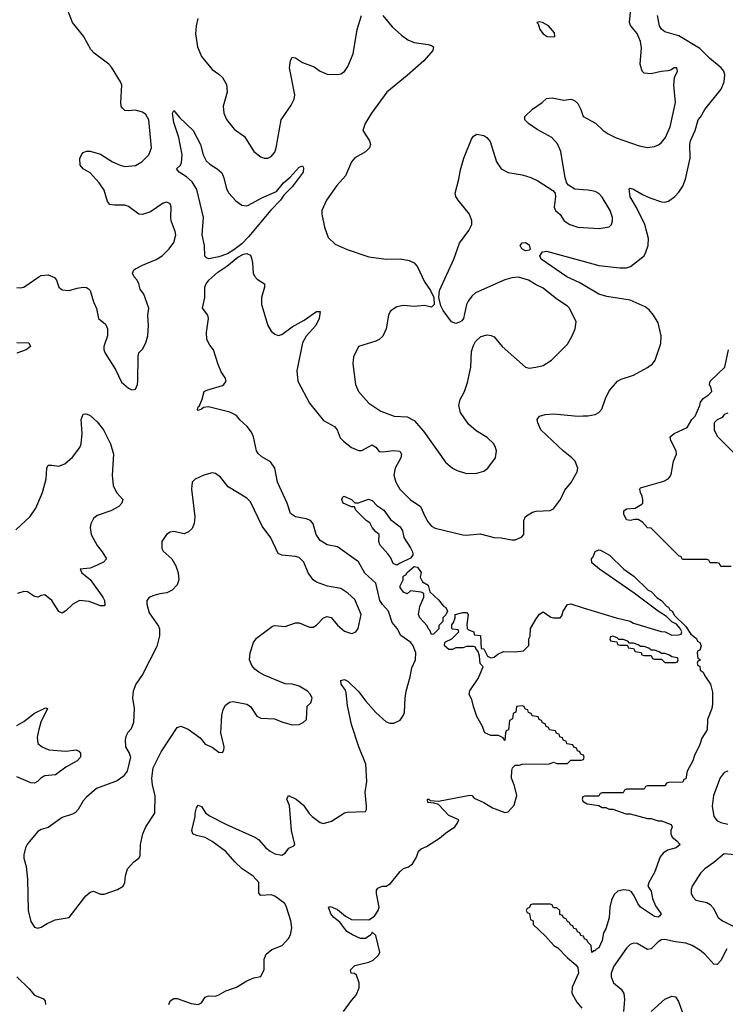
# Model space of a CAD drawing. Header units: inches. Extents: x 2001573 to 2220545, y 644482 to 846830.
# Tile 28 of 256: x 2016766 to 2020816, y 684011 to 689666. Entities that reach past the tile are written whole.
import ezdxf

# ---------------------------------------------------------------- set-up
doc = ezdxf.new("R2010")
doc.units = ezdxf.units.IN
doc.header["$MEASUREMENT"] = 0
doc.layers.add('C0618', color=7, linetype='Continuous')
doc.layers.add('C0628', color=7, linetype='Continuous')

msp = doc.modelspace()

# ---------------------------------------------------------------- linework, layer by layer
at = {"layer": 'C0618', "color": 5}
for points, elevation in [([(2016750, 688128.5), (2016770, 688126.4), (2016790, 688130.3), (2016876.2, 688190), (2016890, 688196.5), (2016930, 688200.9), (2016966, 688186), (2016978, 688170), (2016990.6, 688130.6), (2017010, 688114.8), (2017050, 688110.7), (2017094.9, 688125.1), (2017130, 688130.4), (2017150, 688128), (2017160.9, 688120.9), (2017170.3, 688110.3), (2017190, 688046), (2017207.3, 688007.3), (2017219.1, 687950), (2017258, 687918), (2017270.5, 687890), (2017270.4, 687850), (2017248.2, 687790), (2017248.4, 687770), (2017256.4, 687750), (2017316.7, 687656.7), (2017350, 687584.9), (2017390, 687550.8), (2017410, 687541), (2017430, 687544.7), (2017442, 687570), (2017444.5, 687590), (2017445.4, 687734.6), (2017450, 687752), (2017470, 687774.8), (2017490, 687810.7), (2017501.7, 687850), (2017505.7, 687910), (2017502.2, 687970), (2017506.6, 688010), (2017478, 688090), (2017457.6, 688117.6), (2017449.6, 688150), (2017439.6, 688170), (2017422.4, 688190), (2017414, 688210), (2017422, 688230), (2017430, 688234.9), (2017470, 688256.9), (2017550, 688288), (2017584.2, 688310), (2017623.5, 688350), (2017650, 688386), (2017661.7, 688430), (2017658.9, 688450), (2017636.3, 688510), (2017633.3, 688530), (2017636.2, 688590), (2017629.4, 688609.4), (2017610, 688618), (2017590, 688612), (2017517.6, 688562.4), (2017470, 688547.6), (2017449.6, 688550), (2017390, 688593.5), (2017370, 688601.4), (2017310, 688600.3), (2017284.2, 688604.2), (2017270, 688622.7), (2017250, 688687.3), (2017221.4, 688730), (2017170, 688786.2), (2017129.6, 688810), (2017112.8, 688830), (2017111.2, 688868.8), (2017120.5, 688890), (2017130, 688903), (2017150, 688911.8), (2017170, 688911.5), (2017230, 688893.4), (2017299.3, 688850), (2017342, 688830), (2017370, 688822.8), (2017430, 688829.3), (2017466.6, 688850), (2017507.2, 688890), (2017523.1, 688930), (2017507, 689090), (2017490, 689121.1), (2017470, 689134.5), (2017430, 689147.1), (2017390, 689142), (2017370, 689144.7), (2017357, 689157), (2017349.1, 689169.1), (2017346.2, 689190), (2017352.1, 689290), (2017345.1, 689310), (2017293, 689393), (2017277.4, 689410), (2017193.9, 689473.9), (2017174.8, 689494.8), (2017131.3, 689571.3), (2017069.8, 689650), (2017024.9, 689764.9)], 260), ([(2017788, 689672), (2017778.3, 689630), (2017774.7, 689585.3), (2017786.7, 689510), (2017810, 689454.9), (2017870, 689380.5), (2017910, 689353), (2017930, 689333.4), (2017953.6, 689293.6), (2017956.9, 689250), (2017933.8, 689170), (2017937.8, 689130), (2017952.6, 689092.6), (2017997.7, 689037.7), (2018056.1, 688996.1), (2018109.4, 688909.4), (2018150, 688878.4), (2018170, 688870.4), (2018190, 688870.4), (2018210, 688880.4), (2018230, 688904.9), (2018238.5, 688930), (2018266.9, 689090), (2018324.4, 689175.6), (2018342, 689210), (2018344.7, 689235.3), (2018314.5, 689390), (2018320.5, 689430), (2018330, 689451), (2018350, 689447.7), (2018390, 689419.5), (2018455.8, 689395.8), (2018490, 689370.4), (2018530, 689352.4), (2018590, 689350.4), (2018610, 689354.4), (2018630, 689368.7), (2018650, 689398), (2018679.3, 689470), (2018704, 689610), (2018727.8, 689690)], 260), ([(2018850.2, 689690.2), (2018904.1, 689624.1), (2018956.7, 689576.7), (2018994, 689550), (2019030, 689534.3), (2019110, 689523.7), (2019130, 689518.4), (2019140.5, 689510), (2019137.8, 689490), (2019085, 689430), (2018990, 689345), (2018873.1, 689250), (2018784.9, 689130), (2018748.5, 689070), (2018734.8, 689030), (2018774, 688970), (2018779.1, 688950), (2018773.4, 688930), (2018750, 688906.6), (2018690, 688873.2), (2018670.5, 688849.5), (2018636.5, 688770), (2018586.6, 688713.4), (2018526.7, 688630), (2018500.4, 688570), (2018500.4, 688550), (2018515.3, 688475.3), (2018535.9, 688415.9), (2018577.1, 688377.1), (2018646.1, 688346.1), (2018770, 688304.2), (2018870, 688290.3), (2018950, 688291.8), (2019002.5, 688282.5), (2019030.2, 688270.2), (2019050, 688247.3), (2019090, 688161), (2019124.9, 688110), (2019142.8, 688070), (2019144.7, 688030), (2019130, 688015.3), (2019090, 688025.2), (2019030, 688019.5), (2018970, 688024.7), (2018930, 688016.3), (2018910, 688004.2), (2018892.7, 687990), (2018882.6, 687970), (2018869.1, 687890), (2018850, 687847.8), (2018830.2, 687829.8), (2018810, 687820.4), (2018710.3, 687789.6), (2018682, 687730), (2018678, 687690), (2018693, 687570), (2018710.5, 687530), (2018770, 687464.4), (2018838.6, 687418.6), (2018916, 687390), (2018990, 687384.7), (2019030, 687363.9), (2019083.1, 687303.1), (2019210, 687125.5), (2019250.3, 687090.3), (2019276.7, 687076.7), (2019330, 687060.3), (2019390, 687061.1), (2019430, 687072.4), (2019454, 687090), (2019496.2, 687150), (2019503.6, 687190), (2019496.9, 687210), (2019487, 687230), (2019450, 687267), (2019385.3, 687305.3), (2019342.5, 687342.5), (2019297.2, 687410), (2019287.1, 687450), (2019294.5, 687485.4), (2019319.7, 687530), (2019336.9, 687583.1), (2019356.4, 687670), (2019359.2, 687760.8), (2019368.4, 687791.6), (2019382.2, 687817.8), (2019412.9, 687847.1), (2019450, 687855.5), (2019472.5, 687852.5), (2019490, 687844), (2019535.5, 687790), (2019670, 687670.7), (2019690, 687664.9), (2019729.4, 687670.6), (2019770, 687681), (2019819, 687710), (2019910, 687803), (2019938, 687850), (2019954, 687890), (2019960.9, 687930), (2019922.4, 688010), (2019910, 688020.5), (2019850, 688061), (2019770, 688125.1), (2019730, 688142.6), (2019687.3, 688170), (2019630, 688186.8), (2019590, 688184.4), (2019551.1, 688171.1), (2019383.2, 688096.8), (2019361.6, 688078.4), (2019339.5, 688050), (2019330.4, 688030), (2019314, 687950), (2019304, 687936), (2019290, 687929), (2019270, 687921.2), (2019244, 687930), (2019196.2, 687996.2), (2019182.7, 688022.7), (2019172, 688070), (2019176.2, 688110), (2019258.2, 688290), (2019290, 688382), (2019343.8, 688456.2), (2019360.7, 688490), (2019361.6, 688510), (2019347.8, 688550), (2019282.4, 688630), (2019269.8, 688649.8), (2019265.7, 688670), (2019286.6, 688750), (2019295.4, 688804.6), (2019315.1, 688870), (2019359.7, 688980.3), (2019370, 688996.3), (2019390, 689008), (2019430, 689000.4), (2019447.3, 688990), (2019467.4, 688967.4), (2019503.7, 688850), (2019530.6, 688810), (2019569, 688789), (2019650, 688775.6), (2019699.4, 688759.4), (2019739.9, 688739.9), (2019825.7, 688685.7), (2019839.1, 688670), (2019842.4, 688650), (2019834, 688590), (2019842.3, 688570), (2019867.5, 688547.5), (2019890.4, 688510), (2019923, 688490), (2019970, 688473.8), (2020000, 688472.1)], 260), ([(2020000, 688689.3), (2019952.2, 688692.2), (2019915.4, 688715.4), (2019906.5, 688726.5), (2019897.7, 688757.7), (2019871.6, 688910), (2019853.1, 688953.1), (2019820.4, 688990), (2019736.1, 689036.1), (2019686, 689070), (2019665.7, 689090), (2019666, 689110), (2019710, 689153.1), (2019765.6, 689190), (2019790, 689213.4), (2019823.3, 689216.7), (2019890, 689204.6), (2019930, 689208.8), (2019950, 689202.6), (2019970, 689184.4), (2019987.1, 689150), (2019999.6, 689110), (2020000, 689109.8)], 260), ([(2017622, 684010), (2017630, 684030.8), (2017650, 684044), (2017670, 684043.8), (2017750, 684016.4), (2017790, 684010.4), (2017810, 684020.7), (2017830, 684052.4), (2017850, 684059.6), (2017890, 684058.9), (2017910, 684064.9), (2017950, 684088.4), (2018009.7, 684110.3), (2018070, 684145.5), (2018110, 684162.8), (2018150, 684171.3), (2018169.4, 684210.6), (2018169.6, 684270.4), (2018181, 684299), (2018213.1, 684326.9), (2018272.7, 684350), (2018309.3, 684390), (2018319.5, 684410), (2018327.6, 684450), (2018323, 684490), (2018297.6, 684570), (2018287, 684590), (2018230, 684631.9), (2018210, 684639.3), (2018150, 684636), (2018139.3, 684650), (2018138.6, 684710), (2018107, 684747.1), (2018042.7, 684790), (2018000.8, 684830), (2017949.3, 684889.3), (2017870, 684945.8), (2017830, 684968.6), (2017780.3, 684980.3), (2017760.7, 684990), (2017754, 685010), (2017774, 685090), (2017772.8, 685110), (2017780.1, 685139.9), (2017790, 685154.9), (2017810, 685148), (2017831.9, 685111.9), (2017854.7, 685094.7), (2017950, 685045.8), (2018119.5, 684970), (2018137.3, 684957.3), (2018178.5, 684910), (2018203.6, 684890), (2018230, 684876), (2018270, 684867.6), (2018290, 684879.5), (2018310, 684908.2), (2018338.9, 684921.1), (2018344.5, 684930), (2018326.2, 685010), (2018314, 685154), (2018299.7, 685190), (2018309.2, 685210), (2018353.4, 685190), (2018394.3, 685154.3), (2018427, 685107), (2018444.6, 685090), (2018490, 685054.9), (2018509.3, 685049.3), (2018556.2, 685063.8), (2018629.8, 685110.2), (2018645.3, 685114.7), (2018750, 685118), (2018756, 685130), (2018756, 685150), (2018748.3, 685230), (2018758, 685290), (2018751.9, 685390), (2018712.3, 685490), (2018670, 685618.4), (2018647.4, 685727.4), (2018639.7, 685799.7), (2018635.3, 685815.3), (2018611.3, 685850), (2018608.5, 685871.5), (2018630, 685876.5), (2018650, 685867.2), (2018710, 685807.8), (2018752, 685752), (2018810, 685686.7), (2018870, 685632.7), (2018890, 685626.7), (2018913.3, 685626.7), (2018950, 685644), (2018970, 685671.3), (2018975.1, 685690), (2018977.7, 685770), (2018984, 685810), (2019007.9, 685892.1), (2019017.2, 685942.8), (2019038, 685990), (2019040.7, 686030), (2019025.4, 686070), (2019012.1, 686090), (2018954, 686130), (2018932.7, 686170), (2018903.9, 686203.9), (2018883.5, 686270), (2018847.6, 686307.6), (2018833.6, 686330), (2018809.3, 686429.3), (2018747.8, 686487.8), (2018710, 686552.1), (2018590, 686638), (2018530, 686650.9), (2018490, 686674.5), (2018467.1, 686710), (2018450.6, 686770.6), (2018434.7, 686790), (2018410, 686799.8), (2018350, 686811.8), (2018319.7, 686830), (2018301.8, 686890), (2018246.6, 687010), (2018229.8, 687090), (2018206, 687126), (2018155.2, 687155.2), (2018133.9, 687173.9), (2018126, 687190), (2018108.6, 687270), (2018096.8, 687296.8), (2018072.6, 687330), (2018030, 687367.7), (2018010, 687392), (2017972.8, 687412.8), (2017850, 687442.6), (2017820.4, 687439.6), (2017810, 687429.3), (2017790, 687422), (2017786.8, 687426.8), (2017790, 687442), (2017795.3, 687444.7), (2017813.8, 687486.2), (2017825.2, 687530), (2017841.1, 687538.9), (2017930, 687565.3), (2017938, 687570), (2017951, 687590), (2017945.1, 687610), (2017923.1, 687643.1), (2017905.5, 687685.5), (2017878.8, 687770), (2017857.5, 687797.5), (2017840.3, 687830), (2017838.5, 687870), (2017849.8, 687950), (2017845.4, 687970), (2017814.7, 688010), (2017827.8, 688070), (2017828.7, 688130), (2017836.1, 688150), (2017851.9, 688170), (2017903.6, 688216.4), (2017955.3, 688250), (2018018.5, 688301.5), (2018050, 688318.8), (2018070, 688324), (2018090, 688313.4), (2018096.8, 688296.8), (2018103.2, 688270), (2018106.7, 688210), (2018113.9, 688193.9), (2018130, 688175.5), (2018170.3, 688150), (2018172, 688130), (2018154, 688070), (2018154.2, 688030), (2018190.2, 687910), (2018210, 687877.8), (2018230, 687859.6), (2018250, 687852.4), (2018270, 687858.8), (2018330, 687903), (2018398.9, 687941.1), (2018469.6, 687990), (2018490.8, 687990), (2018484.6, 687950), (2018466, 687910), (2018411.1, 687848.9), (2018390.2, 687810), (2018355.9, 687650), (2018363.2, 687590), (2018430, 687462.8), (2018510, 687364.7), (2018573.8, 687330), (2018589.2, 687310), (2018605.5, 687265.5), (2018624.7, 687244.7), (2018670, 687209.2), (2018710, 687192.3), (2018730, 687191.3), (2018790, 687224.6), (2018810, 687210.4), (2018830, 687186), (2018850, 687184.1), (2018912.2, 687192.2), (2018948.8, 687188.8), (2018957.3, 687170), (2018954, 687150), (2018922, 687090), (2018913.4, 687050), (2018924.9, 687010), (2018948.9, 686970), (2019007.2, 686910), (2019065.7, 686870), (2019092.6, 686810), (2019110, 686780.4), (2019130, 686757.6), (2019150, 686746.7), (2019310, 686707.7), (2019330, 686705.5), (2019410, 686712.4), (2019490, 686692.4), (2019530.3, 686690.3), (2019590, 686678), (2019610, 686679.1), (2019646, 686694), (2019659, 686710), (2019659.5, 686790), (2019670, 686813), (2019710, 686837.1), (2019730, 686843.8), (2019810, 686846.7), (2019830, 686856.3), (2019869.4, 686910), (2019895.3, 686964.7), (2019931.7, 687008.3), (2019965.2, 687070), (2019969.3, 687090), (2019953.6, 687130), (2019935.1, 687150), (2019887.7, 687187.7), (2019758, 687310), (2019739.3, 687350), (2019737.2, 687370), (2019749, 687390), (2019781.4, 687398.6), (2019830, 687401.7), (2019971.1, 687388.9), (2020000, 687390.4)], 240), ([(2020000, 688142.9), (2019976.5, 688156.5), (2019906.4, 688190), (2019759.7, 688290), (2019751.6, 688310), (2019767.3, 688332.7), (2019790, 688335.8), (2020000, 688278.3)], 240), ([(2016750, 687811.3), (2016818, 687810), (2016827.3, 687790), (2016804, 687770), (2016749.2, 687750.8)], 240), ([(2016744, 686736), (2016826.7, 686813.3), (2016859.4, 686860.6), (2016896.8, 686950), (2016918.3, 687030), (2016921.6, 687090), (2016930, 687106.8), (2016950, 687108.4), (2016990, 687102), (2017024.2, 687115.8), (2017070, 687152.7), (2017110.9, 687209.1), (2017118.9, 687230), (2017124, 687290), (2017118, 687370), (2017130, 687400.7), (2017150, 687403), (2017170, 687393), (2017210, 687357.1), (2017246.7, 687310), (2017287, 687230), (2017304.2, 687170), (2017296.5, 687050), (2017302, 686990), (2017321.3, 686950), (2017357.3, 686910), (2017353, 686890), (2017335.5, 686870), (2017290, 686844.7), (2017210, 686818), (2017190, 686801.2), (2017174.4, 686770), (2017170.4, 686749.6), (2017177, 686710), (2017210, 686646), (2017240.3, 686610), (2017264.9, 686570), (2017246.8, 686550), (2017190, 686524.5), (2017170, 686517), (2017114, 686510), (2017122, 686490), (2017170, 686450.7), (2017242.6, 686350), (2017252.8, 686330), (2017254.6, 686305.4), (2017250, 686299.3), (2017230, 686299.7), (2017164, 686324), (2017110, 686330.7), (2017070.4, 686310), (2017030, 686271.2), (2017010, 686258), (2016990, 686267.3), (2016950, 686331.3), (2016910, 686362.6), (2016890, 686359.7), (2016870, 686349.6), (2016850, 686354), (2016810, 686379.3), (2016790, 686382.4), (2016753, 686370)], 240), ([(2020000, 685442.7), (2019987.3, 685447.3), (2019982, 685462), (2019967.3, 685467.3), (2019962, 685482), (2019947.3, 685487.3), (2019942, 685502), (2019907.3, 685507.3), (2019902, 685522), (2019887.3, 685527.3), (2019882, 685542), (2019867.3, 685547.3), (2019862, 685562), (2019847.3, 685567.3), (2019842, 685582), (2019807.3, 685587.3), (2019802, 685602), (2019787.3, 685607.3), (2019782, 685622), (2019767.3, 685627.3), (2019762, 685642), (2019747.3, 685647.3), (2019742, 685662), (2019707.3, 685667.3), (2019702, 685682), (2019687.3, 685687.3), (2019682, 685702), (2019667.3, 685707.3), (2019662, 685722), (2019650, 685726), (2019618, 685722), (2019614, 685690), (2019598, 685682), (2019594, 685650), (2019578, 685642), (2019571.6, 685588.4), (2019558, 685582), (2019554, 685570), (2019550, 685526), (2019542, 685542), (2019515.3, 685555.3), (2019470, 685556), (2019435.3, 685570), (2019421.2, 685610), (2019390, 685664), (2019370, 685722), (2019362, 685762), (2019346, 685790), (2019350, 685812), (2019398, 685882), (2019426, 685950), (2019408.4, 685968.4), (2019406, 686010), (2019398, 686038), (2019386, 686050), (2019382, 686062), (2019370, 686066), (2019330, 686066), (2019310, 686058), (2019270, 686058), (2019250.9, 686049.1), (2019230, 686048.7), (2019205.2, 686070), (2019206, 686090), (2019210, 686094), (2019246, 686110), (2019286, 686150), (2019282, 686162), (2019250, 686166), (2019246, 686170), (2019246, 686190), (2019256.4, 686203.6), (2019266, 686230), (2019266, 686250), (2019310, 686261), (2019330, 686261), (2019341, 686250), (2019332, 686192), (2019334, 686170), (2019342, 686162), (2019372, 686150), (2019374, 686134), (2019412, 686130), (2019414, 686054), (2019430, 686052), (2019451.6, 686011.6), (2019470, 686002), (2019490, 686004.7), (2019510, 686022), (2019543.1, 686036.9), (2019610, 686036), (2019658, 686042), (2019688.7, 686071.3), (2019689.2, 686110), (2019695.3, 686124.7), (2019699, 686170), (2019730, 686226), (2019750, 686251.3), (2019770, 686264.7), (2019815.3, 686235.3), (2019830, 686231), (2019868.4, 686231.6), (2019878, 686242), (2019886, 686270), (2019910, 686306.8), (2019930, 686310.7), (2020000, 686289.2)], 220), ([(2016750, 685612.3), (2016790, 685634.7), (2016850, 685683.2), (2016913.4, 685713.4), (2016926, 685710), (2016887.8, 685632.2), (2016875.3, 685590), (2016866.3, 685546.3), (2016870.4, 685510), (2016895.5, 685490), (2016933.4, 685473.4), (2017030, 685465.5), (2017090, 685472.6), (2017105.9, 685465.8), (2017114.5, 685454.5), (2017114.9, 685430), (2017094.9, 685410), (2017030, 685373.7), (2016970.9, 685329.1), (2016910, 685323.5), (2016886.7, 685310), (2016869.1, 685290.9), (2016850, 685282), (2016830, 685284.2), (2016750, 685318.2)], 240), ([(2018623.7, 683970), (2018670, 684034), (2018696.9, 684063.1), (2018714.2, 684105.8), (2018715.5, 684135.5), (2018699, 684179), (2018688.7, 684188.7), (2018668, 684190), (2018665.2, 684210), (2018690, 684234), (2018770, 684254), (2018795.1, 684264.9), (2018826, 684294), (2018834, 684310), (2018810, 684406), (2018790, 684426), (2018782, 684410), (2018750.4, 684389.6), (2018722, 684390), (2018677.2, 684410), (2018644.5, 684430), (2018602.7, 684482.7), (2018569.6, 684510), (2018552.3, 684530), (2018538, 684570), (2018550, 684573.4), (2018590, 684555.3), (2018637, 684517), (2018670, 684498), (2018770, 684496.3), (2018802.4, 684517.6), (2018824.5, 684550), (2018829.6, 684570), (2018813.2, 684646.8), (2018814, 684666), (2018822, 684678), (2018846, 684690), (2018870, 684690.6), (2018895.3, 684704.7), (2018950, 684773.4), (2018970, 684790.5), (2018998.6, 684801.4), (2019021.2, 684818.8), (2019043.3, 684856.7), (2019056, 684890), (2019070, 684904), (2019102, 684918), (2019175.2, 684964.8), (2019210, 684994.4), (2019264, 685030), (2019278, 685050), (2019286, 685070), (2019230, 685095.3), (2019170, 685158), (2019146, 685166), (2019109.2, 685170), (2019106, 685190), (2019114, 685190), (2019122, 685182), (2019170, 685178), (2019350, 685213), (2019362, 685210), (2019375.3, 685195.3), (2019430, 685170.4), (2019480.3, 685140.3), (2019550, 685113.4), (2019570, 685117.3), (2019604.5, 685155.5), (2019619, 685210), (2019606.6, 685266.6), (2019589.5, 685310.5), (2019590, 685354), (2019595.3, 685370), (2019610, 685384.7), (2019634.6, 685385.4), (2019650, 685391.3), (2019807.3, 685392.7), (2019830, 685402), (2019850, 685394), (2019910, 685394), (2019930, 685414), (2019990, 685414), (2020000, 685417.3)], 220), ([(2020000, 685202.7), (2019998, 685202), (2019994, 685190), (2019998, 685178), (2020000, 685176.9)], 220), ([(2020000, 684402.7), (2019987.3, 684407.3), (2019982, 684422), (2019967.3, 684427.3), (2019962, 684442), (2019947.3, 684447.3), (2019942, 684462), (2019927.3, 684467.3), (2019922, 684482), (2019910, 684486), (2019902, 684502), (2019887.3, 684507.3), (2019882, 684522), (2019867.3, 684527.3), (2019866, 684550), (2019850, 684566), (2019830, 684566), (2019822, 684582), (2019810, 684586), (2019710, 684586), (2019698, 684582), (2019692.7, 684567.3), (2019678, 684562), (2019674, 684550), (2019678, 684538), (2019692.7, 684532.7), (2019698, 684498), (2019714, 684490), (2019714, 684470), (2019783.6, 684403.6), (2019832, 684350), (2019854.8, 684334.8), (2019910, 684278), (2019958, 684238), (2019970, 684222), (2019973.7, 684190), (2019936.3, 684110), (2019934.8, 684074.8), (2019964.1, 684024.1), (2019992.7, 683990)], 220), ([(2016750.3, 684170), (2016820.9, 684100.9), (2016850, 684064.4), (2016902.8, 684042.8), (2016913, 684030), (2016913.7, 684010)], 240)]:
    msp.add_lwpolyline(points, dxfattribs=dict(at, elevation=elevation))
for points, elevation in [([(2019750, 689654), (2019734, 689650), (2019742, 689642), (2019751.3, 689610), (2019770, 689584.7), (2019794, 689570), (2019830, 689566.8), (2019838, 689570), (2019835.3, 689590), (2019802, 689630), (2019766, 689650)], 280), ([(2018070, 688597.2), (2018079.5, 688600.5), (2018156.3, 688643.7), (2018239.7, 688680.3), (2018280.8, 688730), (2018319, 688761), (2018370, 688819.3), (2018390, 688826), (2018394.4, 688814.4), (2018392.4, 688790), (2018330, 688707), (2018282, 688658), (2018263.2, 688630), (2018208.1, 688572), (2018080.1, 688419.9), (2018040.3, 688379.7), (2017995.8, 688344.2), (2017958, 688322), (2017910, 688303.4), (2017852.4, 688292.4), (2017838.3, 688298.3), (2017828.8, 688308.8), (2017827.1, 688370), (2017814.3, 688430), (2017820.3, 688530), (2017783.2, 688690), (2017755.3, 688735.3), (2017723.6, 688763.6), (2017680.5, 688790), (2017666, 688810), (2017688.5, 688831.5), (2017694.7, 688845.3), (2017699.1, 688890), (2017679.3, 688990), (2017650, 689075.3), (2017643.7, 689130), (2017650, 689144.7), (2017683.6, 689103.6), (2017762.4, 689030), (2017804.2, 688950), (2017818.7, 688890), (2017836, 688856), (2017857.1, 688837.1), (2017900.4, 688810), (2017925.9, 688785.9), (2017938.5, 688758.5), (2017954, 688694.1), (2017966, 688670), (2018005.8, 688625.8), (2018041.2, 688601.2)], 240), ([(2019670, 688338), (2019649.2, 688350), (2019639, 688370), (2019650, 688384.7), (2019670, 688386.8), (2019690, 688373.4), (2019696.3, 688350), (2019690, 688342.7)], 240), ([(2017870, 687063.6), (2017822.8, 687050), (2017772.7, 687027.3), (2017756.4, 687010), (2017751.8, 686970), (2017771.7, 686810), (2017767.1, 686772.9), (2017756.5, 686743.5), (2017735.8, 686724.2), (2017710, 686713.3), (2017650, 686726), (2017630, 686722.4), (2017608.2, 686710), (2017582.4, 686670), (2017582, 686630), (2017590, 686614), (2017639.3, 686570), (2017663.1, 686530), (2017675.6, 686490), (2017678.5, 686450), (2017670, 686419.5), (2017640.5, 686390), (2017610, 686375.4), (2017570, 686369.6), (2017530, 686356.3), (2017510, 686347.3), (2017495.8, 686330), (2017495.6, 686310), (2017510, 686260.5), (2017563, 686183), (2017567.6, 686167.6), (2017568.3, 686128.3), (2017552.8, 686067.1), (2017470, 685904.5), (2017432.4, 685850), (2017417.1, 685810), (2017412.7, 685770), (2017422.4, 685710), (2017418.7, 685630), (2017406.3, 685593.7), (2017387.3, 685572.7), (2017374.9, 685550), (2017371.7, 685530), (2017372.4, 685490), (2017393.9, 685453.9), (2017401.7, 685430), (2017383.1, 685350), (2017359.4, 685320.6), (2017324.8, 685295.2), (2017207, 685250), (2017150, 685201.7), (2017130, 685179.1), (2017101.6, 685130), (2017086.8, 685113.2), (2017070, 685103.5), (2017010, 685083.5), (2016930, 685026.9), (2016890, 685015.6), (2016870, 685003.6), (2016810, 684933.6), (2016799.5, 684910), (2016790.3, 684870), (2016790.3, 684850), (2016803.2, 684803.2), (2016811.3, 684730), (2016814.6, 684550), (2016830, 684486.8), (2016850, 684454), (2016870, 684447.7), (2016890, 684454), (2016924, 684476), (2016970, 684496.4), (2017050, 684510.8), (2017146.5, 684633.5), (2017170, 684656.3), (2017190, 684660.7), (2017230, 684643), (2017250, 684643), (2017328, 684670), (2017359, 684690), (2017369.2, 684710), (2017372.7, 684750), (2017384, 684790), (2017421.2, 684830), (2017449.6, 684850.4), (2017456.6, 684863.4), (2017458.7, 684930), (2017473, 684990), (2017489.7, 685030.3), (2017541.2, 685110), (2017543, 685210), (2017527.8, 685270), (2017524.7, 685310), (2017532, 685370), (2017578.2, 685461.8), (2017670, 685601.6), (2017690, 685608.4), (2017732.4, 685592.4), (2017801.1, 685541.1), (2017830, 685504.7), (2017870, 685487.3), (2017910, 685459.3), (2017930, 685457.3), (2017936.9, 685470), (2017939.1, 685490), (2017919.6, 685570), (2017925.6, 685670), (2017934.7, 685705.3), (2017946.6, 685730), (2017970, 685747.3), (2017990.6, 685750.6), (2018070, 685736), (2018090, 685721), (2018126.9, 685666.9), (2018150, 685654.8), (2018229.1, 685650.9), (2018270, 685633.4), (2018330, 685616.3), (2018370, 685619.1), (2018394, 685630), (2018413.1, 685646.9), (2018416.4, 685723.6), (2018438, 685742), (2018445.2, 685770), (2018435.1, 685790), (2018417.2, 685810), (2018370, 685839.3), (2018330, 685849.2), (2018290, 685852.7), (2018170, 685902), (2018138, 685918), (2018115.6, 685935.6), (2018097.8, 685957.8), (2018086, 685990), (2018088.3, 686030), (2018108, 686090), (2018125.5, 686114.5), (2018216.3, 686183.7), (2018230, 686187.8), (2018290, 686180.7), (2018350, 686202.3), (2018370, 686203.1), (2018430, 686178), (2018450, 686177), (2018470, 686188.5), (2018510, 686230.4), (2018530, 686239.3), (2018553.4, 686233.4), (2018590, 686188.2), (2018630, 686154), (2018670, 686140.7), (2018678, 686142), (2018695.3, 686150), (2018709.5, 686170.5), (2018726.6, 686250), (2018690, 686336.3), (2018650, 686372.2), (2018610, 686399.7), (2018533.6, 686413.6), (2018470, 686435), (2018450, 686448.5), (2018421.8, 686490), (2018396.8, 686550), (2018370, 686577.2), (2018350, 686584), (2018270, 686591.1), (2018250, 686600.5), (2018206.8, 686690), (2018157.6, 686757.6), (2018090, 686896.9), (2018070, 686917.2), (2017962.4, 686982.4), (2017918.4, 687038.4), (2017890, 687059.5)], 260), ([(2018690, 686891.3), (2018710, 686891.3), (2018767.8, 686912.2), (2018790, 686904), (2018816.1, 686876.1), (2018856.4, 686850), (2018895.3, 686795.3), (2018950, 686754.4), (2018963.8, 686730), (2018971.6, 686691.6), (2019010, 686633.4), (2019021.6, 686610), (2019022, 686598), (2019022, 686590), (2019010, 686573.2), (2018950, 686545.2), (2018930, 686533.2), (2018910, 686542.7), (2018895.6, 686575.6), (2018879.1, 686599.1), (2018832.3, 686650), (2018827.6, 686670), (2018828.7, 686710), (2018810, 686724), (2018790, 686749.3), (2018776.2, 686776.2), (2018755.3, 686790), (2018695.3, 686850), (2018688, 686868), (2018670, 686868.7), (2018622, 686890), (2018615.3, 686910), (2018618, 686922), (2018626, 686930), (2018670.5, 686910.5)], 220), ([(2019130, 686135.3), (2019120.2, 686160.2), (2019110, 686169.2), (2019105.8, 686185.8), (2019062.7, 686230), (2019055.3, 686250), (2019063.1, 686296.9), (2019086, 686350), (2019086, 686370), (2019070, 686378), (2019010, 686386), (2018990, 686368), (2018970, 686378), (2018950, 686406), (2018950, 686414), (2018968, 686450), (2018968, 686470), (2018982, 686478), (2018989.3, 686490.7), (2019030, 686526), (2019050, 686522.8), (2019070, 686491), (2019064.7, 686464.7), (2019078, 686438), (2019110, 686418), (2019121, 686381), (2019170, 686334), (2019198, 686298), (2019211.3, 686290), (2019222, 686270), (2019212.7, 686247.3), (2019194, 686230), (2019194, 686210), (2019172.7, 686187.3), (2019171.6, 686168.4), (2019150, 686146), (2019142, 686138)], 220)]:
    msp.add_lwpolyline(points, close=True, dxfattribs=dict(at, elevation=elevation))
at = {"layer": 'C0628', "color": 5}
for points, elevation in [([(2020000, 689109.8), (2020071.3, 689071.3), (2020115.4, 689030), (2020144.2, 689010), (2020190, 688987.5), (2020321.7, 688941.7), (2020370, 688931.9), (2020410, 688937.1), (2020432.8, 688947.2), (2020450, 688961.2), (2020472.8, 688990), (2020499.3, 689050), (2020529.8, 689189.8), (2020520.9, 689290), (2020525.2, 689334.8), (2020542, 689370), (2020538, 689390), (2020522, 689390), (2020503.5, 689376.5), (2020488.2, 689371.8), (2020448.3, 689368.3), (2020390, 689355.4), (2020350, 689358.2), (2020338.2, 689370), (2020326.9, 689410), (2020335.3, 689504.7), (2020330, 689540.9), (2020310, 689587.1), (2020272.5, 689632.5), (2020266.3, 689650), (2020272.9, 689710)], 260), ([(2020000, 688278.3), (2020090, 688253.7), (2020210, 688240.6), (2020250, 688241.5), (2020271.4, 688248.6), (2020349.8, 688310.2), (2020360.9, 688330), (2020373.1, 688370), (2020376.1, 688410), (2020354.4, 688490), (2020307.1, 688587.1), (2020270, 688649.4), (2020264.5, 688695.5), (2020270, 688698.8), (2020290, 688692.4), (2020341.2, 688661.2), (2020383.7, 688643.7), (2020450, 688620.2), (2020470, 688618.4), (2020490, 688623.8), (2020526.8, 688650), (2020550, 688675.5), (2020572, 688710), (2020587, 688750), (2020615.5, 688870), (2020613.1, 688950), (2020616.5, 688970), (2020643.8, 689030), (2020660.4, 689090), (2020674.3, 689105.8), (2020699.4, 689150), (2020792.5, 689267.5), (2020810.4, 689310), (2020814.5, 689350), (2020807.2, 689370), (2020791.8, 689390), (2020725.9, 689445.9), (2020670, 689501), (2020550, 689572.9), (2020470, 689596.4), (2020450.7, 689610.7), (2020438, 689630), (2020426.2, 689690)], 240), ([(2020000, 688472.1), (2020093, 688467), (2020150, 688476.3), (2020163.7, 688490), (2020169.6, 688510), (2020167.8, 688530), (2020154.7, 688570), (2020110, 688647.3), (2020090, 688668.2), (2020070, 688679.2), (2020030, 688687.4), (2020000, 688689.3)], 260), ([(2020000, 687390.4), (2020028.1, 687391.9), (2020070, 687399.5), (2020090, 687410.4), (2020107.8, 687430), (2020128.7, 687491.3), (2020150, 687534.8), (2020198, 687590), (2020218.8, 687601.2), (2020290, 687624.9), (2020370, 687668.1), (2020398.7, 687690), (2020413.6, 687710), (2020446.3, 687806.3), (2020447.3, 687850), (2020430, 687924.2), (2020404.2, 687970), (2020380.1, 688000.1), (2020356.5, 688016.5), (2020270, 688055.2), (2020135.7, 688075.7), (2020091.2, 688090), (2020000, 688142.9)], 240), ([(2020850, 686526), (2020790, 686526), (2020782, 686542), (2020770, 686546), (2020730, 686546), (2020722, 686562), (2020710, 686566), (2020570, 686566), (2020562, 686582), (2020550, 686586), (2020390, 686746), (2020370, 686748), (2020340.4, 686780.4), (2020316.4, 686796.4), (2020296.4, 686796.4), (2020270, 686789), (2020250, 686794), (2020234.6, 686825.4), (2020234, 686846), (2020250, 686856.3), (2020298.6, 686861.4), (2020337.2, 686882.8), (2020342, 686890), (2020342.7, 686910), (2020339.3, 686930), (2020329.3, 686950.7), (2020326, 686970), (2020330, 686978), (2020463.7, 687016.3), (2020488.7, 687030), (2020498.6, 687041.4), (2020505.6, 687054.4), (2020519, 687130), (2020535.3, 687170), (2020534, 687190), (2020502.7, 687250), (2020499, 687270), (2020522, 687290), (2020596.5, 687323.5), (2020624, 687370), (2020644, 687390), (2020669.2, 687450), (2020673.2, 687470), (2020690, 687491.3), (2020718, 687510), (2020738, 687530), (2020735.3, 687550), (2020725.2, 687570), (2020729.3, 687590.7), (2020814, 687670), (2020835.3, 687770)], 220), ([(2020830, 687406), (2020810, 687398), (2020798, 687382), (2020770, 687368), (2020752, 687350), (2020752, 687310), (2020770, 687274), (2020934, 687110)], 220), ([(2020000, 686289.2), (2020190, 686231), (2020270, 686211), (2020290, 686201), (2020447.3, 686152.7), (2020471.1, 686151.1), (2020510, 686132), (2020547.3, 686132.7), (2020562, 686138), (2020566, 686150), (2020558, 686170), (2020535.3, 686195.3), (2020510, 686208), (2020478, 686238), (2020430, 686269), (2020292.9, 686372.9), (2020093.2, 686510), (2020050, 686546), (2020048.7, 686570), (2020058.6, 686581.4), (2020070, 686612), (2020090, 686622), (2020099.6, 686619.6), (2020151.1, 686591.1), (2020234, 686510), (2020291.1, 686471.1), (2020374, 686390), (2020390, 686382), (2020425.4, 686345.4), (2020450, 686331.3), (2020478, 686298), (2020490, 686291.3), (2020496.9, 686276.9), (2020511, 686270), (2020524.7, 686244.7), (2020590, 686182), (2020618, 686138), (2020650, 686111.3), (2020656.9, 686096.9), (2020670.8, 686090), (2020678, 686070), (2020670, 686046), (2020658, 686042), (2020654, 686030), (2020658, 685998), (2020670, 685994), (2020670.6, 685989.4), (2020670, 685986), (2020658, 685982), (2020654, 685970), (2020658, 685958), (2020670, 685954), (2020671.1, 685931.1), (2020690, 685918), (2020698, 685898), (2020731, 685850), (2020743.6, 685803.6), (2020743.6, 685736.4), (2020738, 685710), (2020713.7, 685646.3), (2020711.6, 685588.4), (2020681.1, 685538.9), (2020670, 685504), (2020639.1, 685440.9), (2020630, 685409), (2020598, 685350), (2020590, 685306), (2020578, 685302), (2020572.7, 685287.3), (2020490, 685286), (2020478, 685282), (2020470, 685266), (2020370, 685266), (2020358, 685262), (2020350, 685246), (2020250, 685246), (2020238, 685242), (2020230, 685226), (2020110, 685226), (2020098, 685222), (2020090, 685206), (2020010, 685206), (2020000, 685202.7)], 220), ([(2020000, 685417.3), (2020002, 685418), (2020006, 685430), (2020002, 685442), (2020000, 685442.7)], 220), ([(2020830, 685349.7), (2020810, 685342), (2020787.1, 685312.9), (2020748.1, 685210), (2020740.5, 685150), (2020750, 685090.5), (2020770, 685065.2), (2020790, 685055.5), (2020830, 685046)], 240), ([(2020000, 685176.9), (2020023.6, 685163.6), (2020090, 685154), (2020110, 685142), (2020130, 685142), (2020150, 685132), (2020171.6, 685131.6), (2020245.4, 685105.4), (2020270, 685104.7), (2020370, 685078), (2020390, 685078), (2020430, 685064.7), (2020450, 685064.7), (2020504.7, 685044.7), (2020510.5, 685030.5), (2020502.8, 685010), (2020502.8, 684990), (2020510.4, 684970.4), (2020538.8, 684950), (2020557.3, 684930), (2020534, 684910), (2020483.8, 684896.2), (2020459.9, 684880.1), (2020441.7, 684858.3), (2020410, 684768.7), (2020378, 684710), (2020372, 684690), (2020390, 684662), (2020399.2, 684619.2), (2020416.3, 684576.3), (2020447.7, 684530), (2020441.4, 684518.6), (2020430, 684512.3), (2020410, 684516.2), (2020330, 684569.7), (2020314, 684590), (2020294, 684634), (2020276.9, 684656.9), (2020264.2, 684664.2), (2020230, 684669.7), (2020198.7, 684661.3), (2020178.3, 684641.7), (2020163.8, 684610), (2020154, 684570), (2020150, 684508), (2020130, 684445.2), (2020118, 684422), (2020110, 684378), (2020090, 684335.3), (2020073.7, 684326.3), (2020070, 684318), (2020062, 684318), (2020050, 684308.7), (2020046, 684350), (2020027.3, 684367.3), (2020022, 684382), (2020007.3, 684387.3), (2020002, 684402), (2020000, 684402.7)], 220), ([(2020870, 684869.9), (2020810, 684875.2), (2020750, 684825), (2020698.7, 684790), (2020674.6, 684765.4), (2020626.7, 684690), (2020619.5, 684670), (2020620.3, 684650), (2020629.2, 684629.2), (2020648, 684610), (2020710, 684596.9), (2020730, 684584.2), (2020746, 684566), (2020775.6, 684510), (2020801.1, 684490), (2020870, 684457.2)], 240), ([(2020824.9, 684330), (2020790, 684262.9), (2020770, 684240.5), (2020750, 684241.7), (2020698.8, 684298.8), (2020670, 684322.4), (2020625.4, 684350), (2020590, 684363), (2020530, 684370.4), (2020470, 684384.1), (2020450, 684381.8), (2020430, 684369.8), (2020390, 684330.8), (2020370, 684326.6), (2020310, 684361), (2020290, 684363.1), (2020270, 684354.3), (2020250, 684333), (2020177.1, 684230), (2020161.2, 684190), (2020160.2, 684170), (2020174.2, 684134.2), (2020218, 684098), (2020234.1, 684074.1), (2020238, 684038), (2020231.7, 683970)], 240), ([(2020390, 683970.2), (2020470, 684041.8), (2020510, 684059), (2020530, 684053.7), (2020547.5, 684027.5), (2020568.6, 683968.6)], 240)]:
    msp.add_lwpolyline(points, dxfattribs=dict(at, elevation=elevation))
at = {"layer": 'C0628', "color": 5, "elevation": 220}
msp.add_lwpolyline([(2020170, 686126), (2020158, 686122), (2020154, 686110), (2020158, 686098), (2020194, 686094), (2020198, 686078), (2020210, 686074), (2020254, 686074), (2020258, 686058), (2020290, 686054), (2020298, 686038), (2020332.7, 686032.7), (2020338, 686018), (2020350, 686014), (2020390, 686014), (2020398, 685998), (2020410, 685994), (2020450, 685994), (2020470, 685974), (2020530, 685974), (2020542, 685978), (2020546, 685990), (2020542, 686002), (2020510, 686006), (2020496.4, 686016.4), (2020470, 686026), (2020450, 686026), (2020436.4, 686036.4), (2020410, 686046), (2020390, 686046), (2020376.4, 686056.4), (2020350, 686066), (2020330, 686066), (2020316.4, 686076.4), (2020290, 686086), (2020266, 686086), (2020256.4, 686096.4), (2020230, 686106), (2020206, 686106), (2020196.4, 686116.4)], close=True, dxfattribs=at)

doc.saveas('drawing.dxf')
